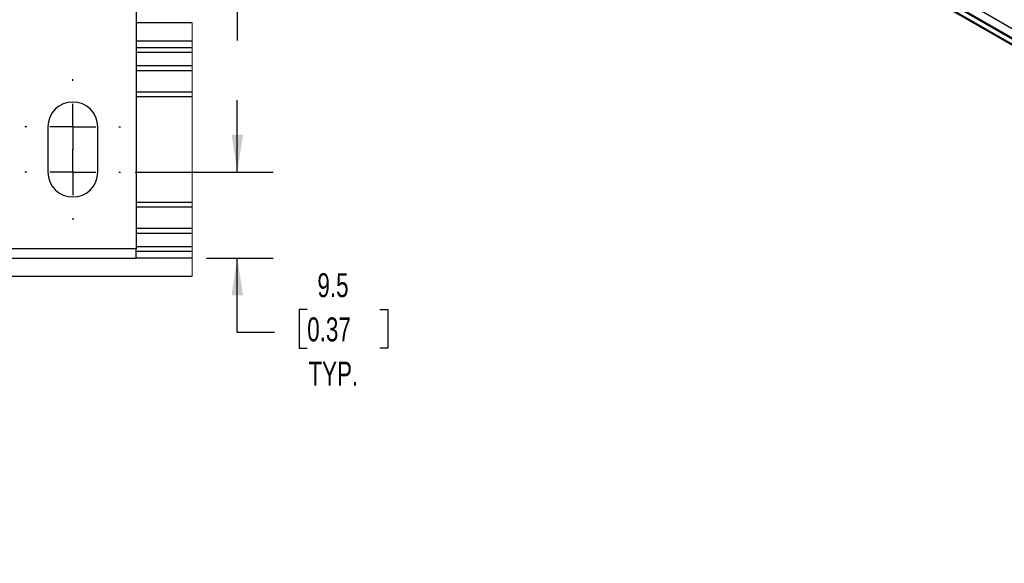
# Model space of a CAD drawing. Header units: millimetres. Extents: x 16 to 683, y 16 to 524.
# Tile 8 of 18: x 247 to 465, y 261 to 381. Entities that reach past the tile are written whole.
import ezdxf

# ---------------------------------------------------------------- set-up
doc = ezdxf.new("R2010")
doc.units = ezdxf.units.MM
doc.header["$LTSCALE"] = 2.5
doc.linetypes.add('CENTERX2', pattern=[20.32, 12.7, -2.54, 2.54, -2.54])
doc.layers.add('CENTER', color=40, linetype='CENTERX2')
doc.layers.add('DIMENSIONS', color=140, linetype='Continuous', lineweight=25)
doc.styles.add('SLDTEXTSTYLE0', font='TXT', dxfattribs={"width": 0.7})
doc.dimstyles.new('SLDDIMSTYLE4', dxfattribs={"dimtxt": 5.39502, "dimasz": 8.255, "dimexe": 0, "dimexo": 0.0625, "dimgap": 1.348755, "dimtad": 0, "dimtih": 1, "dimtoh": 1, "dimlfac": 0.5, "dimrnd": 1e-09, "dimzin": 12, "dimdsep": 46, "dimtxsty": 'SLDTEXTSTYLE0', "dimsah": 1, "dimcen": 0.09, "dimadec": 0, "dimazin": 3, "dimtfac": 1, "dimtmove": 0, "dimatfit": 0, "dimfxl": 0, "dimfrac": 2, "dimtolj": 1, "dimtzin": 12, "dimarcsym": 0})
doc.dimstyles.new('SLDDIMSTYLE5', dxfattribs={"dimtxt": 5.39502, "dimasz": 8.255, "dimexe": 0, "dimexo": 0.0625, "dimgap": 1.348755, "dimtad": 0, "dimtih": 1, "dimtoh": 1, "dimlfac": 0.5, "dimrnd": 1e-09, "dimzin": 4, "dimdsep": 46, "dimtxsty": 'SLDTEXTSTYLE0', "dimsah": 1, "dimcen": 0.09, "dimadec": 0, "dimazin": 1, "dimtfac": 1, "dimtmove": 0, "dimatfit": 0, "dimfxl": 0, "dimfrac": 2, "dimtolj": 1, "dimtzin": 12, "dimarcsym": 0})

# ---------------------------------------------------------------- blocks, each defined once
blk = doc.blocks.new('_D_5')
at = {"layer": 'DIMENSIONS'}
for p, q in [((295.49, 347.14), (295.49, 363.02)), ((272.88, 347.14), (303.43, 347.14)), ((288.71, 328.14), (303.43, 328.14)), ((295.49, 311.71), (295.49, 328.14)), ((310.94, 316.76), (309.13, 316.76)), ((309.13, 316.76), (309.13, 308.19)), ((326.97, 316.76), (328.79, 316.76)), ((328.79, 316.76), (328.79, 308.19)), ((303.7, 311.71), (295.49, 311.71)), ((309.13, 308.19), (310.94, 308.19)), ((328.79, 308.19), (326.97, 308.19))]:
    blk.add_line(p, q, dxfattribs=at)
for points in [[(295.49, 347.14), (296.76, 355.4), (294.22, 355.4)], [(295.49, 328.14), (294.22, 319.89), (296.76, 319.89)]]:
    blk.add_solid(points, dxfattribs=at)
at = {"layer": 'DIMENSIONS', "char_height": 5.292, "attachment_point": 1, "style": 'SLDTEXTSTYLE0'}
for s, insert in [('9.5', (313.19, 324.79)), ('0.37', (310.94, 315.01)), ('TYP.', (311.2, 305.22))]:
    blk.add_mtext(s, dxfattribs=dict(at, insert=insert))
blk = doc.blocks.new('_D_6')
at = {"layer": 'DIMENSIONS'}
for p, q in [((309.47, 430.46), (307.65, 430.46)), ((307.65, 430.46), (307.65, 421.89)), ((325.5, 430.46), (327.31, 430.46)), ((327.31, 430.46), (327.31, 421.89)), ((302.22, 425.42), (295.49, 425.42)), ((295.49, 425.42), (295.49, 412.14)), ((307.65, 421.89), (309.47, 421.89)), ((327.31, 421.89), (325.5, 421.89)), ((276.3, 412.14), (303.43, 412.14)), ((272.88, 392.14), (303.43, 392.14)), ((295.49, 392.14), (295.49, 376.27))]:
    blk.add_line(p, q, dxfattribs=at)
for points in [[(295.49, 412.14), (296.76, 420.4), (294.22, 420.4)], [(295.49, 392.14), (294.22, 383.89), (296.76, 383.89)]]:
    blk.add_solid(points, dxfattribs=at)
at = {"layer": 'DIMENSIONS', "char_height": 5.292, "attachment_point": 1, "style": 'SLDTEXTSTYLE0'}
for s, insert in [('10.0', (309.47, 438.49)), ('0.39', (309.47, 428.71)), ('TYP.', (309.73, 418.93))]:
    blk.add_mtext(s, dxfattribs=dict(at, insert=insert))
blk = doc.blocks.new('SW_CENTERMARKSYMBOL_1')
at = {"layer": 'CENTER', "color": 0}
for p, q in [((0, 10.16), (0, 10.58)), ((0, 0), (0, 5.08)), ((-10.16, 0), (-10.58, 0)), ((0, 0), (-5.08, 0)), ((0, 0), (0, -5.08)), ((0, 0), (5.08, 0)), ((10.16, 0), (10.58, 0)), ((0, -10.16), (0, -10.58))]:
    blk.add_line(p, q, dxfattribs=at)
blk = doc.blocks.new('SW_CENTERMARKSYMBOL_2')
at = {"layer": 'CENTER', "color": 0}
for p, q in [((0, 10.16), (0, 10.58)), ((0, 0), (0, 5.08)), ((-10.16, 0), (-10.58, 0)), ((0, 0), (-5.08, 0)), ((0, 0), (0, -5.08)), ((0, 0), (5.08, 0)), ((10.16, 0), (10.58, 0)), ((0, -10.16), (0, -10.58))]:
    blk.add_line(p, q, dxfattribs=at)

msp = doc.modelspace()

# ---------------------------------------------------------------- linework, layer by layer
for p, q in [((311.353, 466.257), (664.906, 262.155)), ((311.453, 466.47), (665.007, 262.368)), ((666.765, 263.383), (313.212, 467.485)), ((311.449, 465.128), (665.002, 261.026)), ((311.666, 464.734), (665.219, 260.632)), ((273.128, 410.141), (273.128, 330.141)), ((285.539, 380.141), (273.128, 380.141)), ((273.128, 376.141), (285.539, 376.141)), ((285.539, 374.641), (273.128, 374.641)), ((273.128, 373.641), (285.539, 373.641)), ((285.539, 370.641), (273.128, 370.641)), ((273.128, 369.641), (285.539, 369.641)), ((285.539, 364.841), (273.128, 364.841)), ((273.128, 363.841), (285.539, 363.841)), ((253.628, 357.141), (253.628, 347.141)), ((264.628, 347.141), (264.628, 357.141)), ((285.539, 340.442), (273.128, 340.442)), ((273.128, 339.442), (285.539, 339.442)), ((285.539, 334.641), (273.128, 334.641)), ((273.128, 333.641), (285.539, 333.641)), ((273.128, 330.141), (113.128, 330.141)), ((285.539, 330.641), (273.128, 330.641)), ((273.128, 328.141), (273.128, 330.141)), ((273.128, 329.641), (285.539, 329.641)), ((113.128, 328.141), (273.128, 328.141)), ((285.539, 328.141), (273.128, 328.141)), ((113.128, 324.141), (285.539, 324.141))]:
    msp.add_line(p, q)
at = {"color": 7, "linetype": 'Continuous', "lineweight": 18}
msp.add_line((285.539, 324.141), (285.539, 380.141), dxfattribs=at)
for centre, start, end in [((259.128, 357.141), 0.00016, 179.99984), ((259.128, 347.141), 180.00023, 359.99977)]:
    msp.add_arc(centre, 5.5, start, end)

# ---------------------------------------------------------------- block references
at = {"layer": 'CENTER'}
for name, p in [('SW_CENTERMARKSYMBOL_1', (259.128, 357.141)), ('SW_CENTERMARKSYMBOL_2', (259.128, 347.141))]:
    msp.add_blockref(name, p, dxfattribs=at)

# ---------------------------------------------------------------- dimensions: what is measured, and where the dimension line sits
at = {"layer": 'DIMENSIONS'}
for base, p1, p2, dimstyle, picture, middle in [((295.492, 412.141), (269.708, 392.141), (273.128, 412.141), 'SLDDIMSTYLE5', '_D_6', (295.492, 425.418)), ((295.492, 328.141), (269.708, 347.141), (285.539, 328.141), 'SLDDIMSTYLE4', '_D_5', (295.492, 311.713))]:
    dim = msp.add_linear_dim(base=base, p1=p1, p2=p2, angle=90, text='<>\\PTYP.', dimstyle=dimstyle, dxfattribs=at)
    dim.commit()
    dim.dimension.update_dxf_attribs({"geometry": picture, "text_midpoint": middle, "dimtype": 160})

doc.saveas('drawing.dxf')
